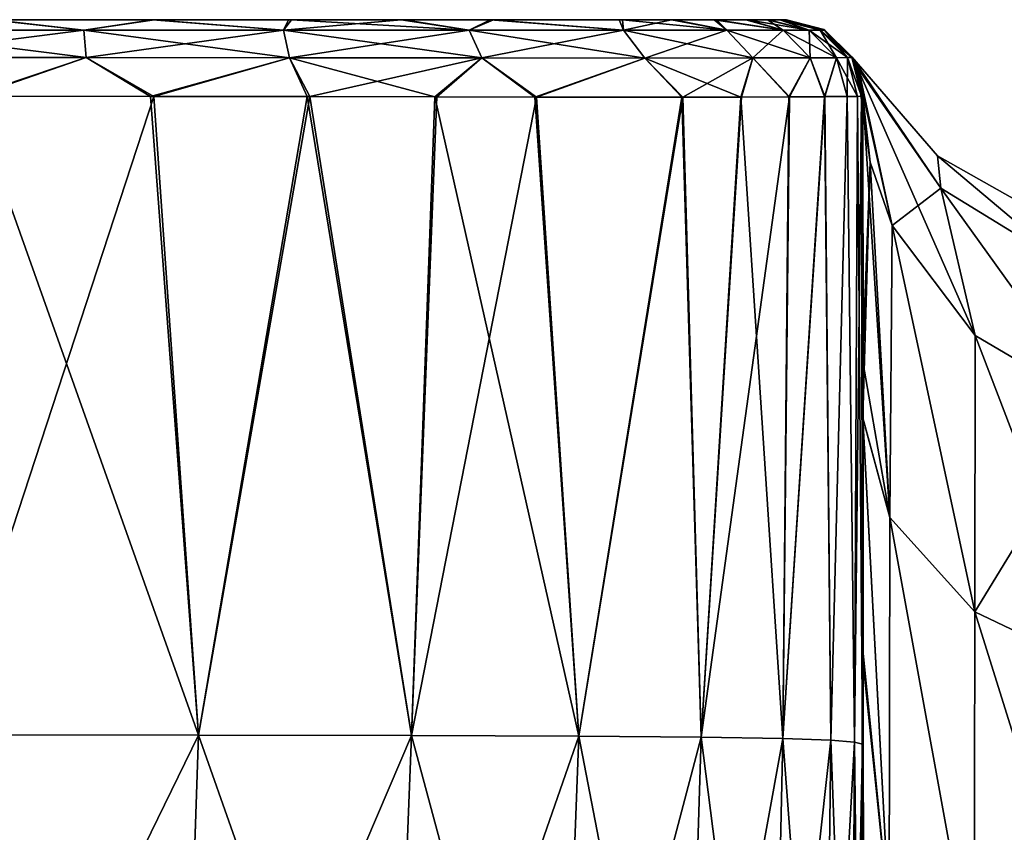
# Model space of a CAD drawing. Header units: millimetres. Extents: x -36 to 82, y -89 to 17.
# Tile 69 of 79: x 5 to 18, y 6 to 17. Entities that reach past the tile are written whole.
import ezdxf

# ---------------------------------------------------------------- set-up
doc = ezdxf.new("R2010")
doc.units = ezdxf.units.MM
doc.header["$LTSCALE"] = 65.185185
for name, color, linetype in [('10', 7, 'CONTINUOUS'), ('11', 7, 'CONTINUOUS'), ('12', 7, 'CONTINUOUS'), ('3', 7, 'CONTINUOUS'), ('34', 7, 'CONTINUOUS'), ('35', 7, 'CONTINUOUS'), ('36', 7, 'CONTINUOUS'), ('37', 7, 'CONTINUOUS'), ('4', 7, 'CONTINUOUS'), ('55', 7, 'CONTINUOUS'), ('56', 7, 'CONTINUOUS'), ('61', 7, 'CONTINUOUS'), ('9', 7, 'CONTINUOUS')]:
    doc.layers.add(name, color=color, linetype=linetype)

msp = doc.modelspace()

# ---------------------------------------------------------------- linework, layer by layer
at = {"layer": '10', "color": 7, "linetype": 'CONTINUOUS', "true_color": 0xe6e6e6}
for points in [[(14.693, 16.908, 0), (15.185, 16.778, 0), (14.694, 16.908, -42.661), (14.693, 16.908, 0)], [(14.694, 16.908, -42.661), (15.185, 16.778, 0), (14.694, 16.908, -85.323), (14.694, 16.908, -42.661)], [(14.694, 16.908, -85.323), (15.185, 16.778, 0), (15.194, 16.774, -85.323), (14.694, 16.908, -85.323)], [(15.185, 16.778, 0), (15.55, 16.423, 0), (15.194, 16.774, -85.323), (15.185, 16.778, 0)], [(15.194, 16.774, -85.323), (15.55, 16.423, 0), (15.557, 16.413, -85.323), (15.194, 16.774, -85.323)], [(15.55, 16.423, 0), (15.601, 16.328, -5.522), (15.557, 16.413, -85.323), (15.55, 16.423, 0)], [(15.657, 16.173, -8.832), (15.693, 15.909, -12.417), (15.557, 16.413, -85.323), (15.657, 16.173, -8.832)], [(15.694, 15.908, -37.498), (15.694, 15.908, -61.657), (15.557, 16.413, -85.323), (15.694, 15.908, -37.498)], [(15.693, 15.909, -12.417), (15.694, 15.908, -37.498), (15.557, 16.413, -85.323), (15.693, 15.909, -12.417)], [(15.614, 16.298, -6.294), (15.657, 16.173, -8.832), (15.557, 16.413, -85.323), (15.614, 16.298, -6.294)], [(15.601, 16.328, -5.522), (15.614, 16.298, -6.294), (15.557, 16.413, -85.323), (15.601, 16.328, -5.522)], [(15.694, 15.909, -85.323), (15.557, 16.413, -85.323), (15.694, 15.908, -61.657), (15.694, 15.909, -85.323)]]:
    msp.add_3dface(points, dxfattribs=at)
at = {"layer": '11', "color": 7, "linetype": 'CONTINUOUS', "true_color": 0xe6e6e6}
for points in [[(15.185, 16.778, 0), (14.693, 16.908, 0), (15.198, 16.771, 85.323), (15.185, 16.778, 0)], [(15.198, 16.771, 85.323), (14.693, 16.908, 0), (14.694, 16.908, 42.661), (15.198, 16.771, 85.323)], [(14.694, 16.908, 85.323), (15.198, 16.771, 85.323), (14.694, 16.908, 42.661), (14.694, 16.908, 85.323)], [(15.55, 16.423, 0), (15.185, 16.778, 0), (15.198, 16.771, 85.323), (15.55, 16.423, 0)], [(15.559, 16.408, 85.323), (15.55, 16.423, 0), (15.198, 16.771, 85.323), (15.559, 16.408, 85.323)], [(15.55, 16.423, 0), (15.559, 16.408, 85.323), (15.601, 16.326, 5.545), (15.55, 16.423, 0)], [(15.559, 16.408, 85.323), (15.694, 15.909, 85.323), (15.601, 16.326, 5.545), (15.559, 16.408, 85.323)], [(15.601, 16.326, 5.545), (15.694, 15.909, 85.323), (15.614, 16.298, 6.296), (15.601, 16.326, 5.545)], [(15.614, 16.298, 6.296), (15.694, 15.909, 85.323), (15.657, 16.172, 8.833), (15.614, 16.298, 6.296)], [(15.693, 15.909, 12.417), (15.657, 16.172, 8.833), (15.694, 15.908, 37.442), (15.693, 15.909, 12.417)], [(15.694, 15.909, 85.323), (15.694, 15.908, 61.662), (15.657, 16.172, 8.833), (15.694, 15.909, 85.323)], [(15.694, 15.908, 37.442), (15.657, 16.172, 8.833), (15.694, 15.908, 61.662), (15.694, 15.908, 37.442)]]:
    msp.add_3dface(points, dxfattribs=at)
at = {"layer": '12', "color": 7, "linetype": 'CONTINUOUS', "true_color": 0xe6e6e6}
for points in [[(16.667, 15.132, 0), (15.55, 16.423, 0), (16.713, 14.709, 5.831), (16.667, 15.132, 0)], [(15.55, 16.423, 0), (15.601, 16.326, 5.545), (16.713, 14.709, 5.831), (15.55, 16.423, 0)], [(15.601, 16.326, 5.545), (15.614, 16.298, 6.296), (16.713, 14.709, 5.831), (15.601, 16.326, 5.545)], [(15.614, 16.298, 6.296), (15.657, 16.172, 8.833), (16.074, 14.219, 11.521), (15.614, 16.298, 6.296)], [(17.158, 12.786, 10.761), (15.614, 16.298, 6.296), (16.074, 14.219, 11.521), (17.158, 12.786, 10.761)], [(15.614, 16.298, 6.296), (17.158, 12.786, 10.761), (16.713, 14.709, 5.831), (15.614, 16.298, 6.296)], [(15.657, 16.172, 8.833), (15.693, 15.909, 12.417), (15.79, 15.047, 11.96), (15.657, 16.172, 8.833)], [(16.074, 14.219, 11.521), (15.657, 16.172, 8.833), (15.79, 15.047, 11.96), (16.074, 14.219, 11.521)], [(18.154, 14.292, 0), (16.667, 15.132, 0), (18.398, 13.672, 5.401), (18.154, 14.292, 0)], [(16.667, 15.132, 0), (16.713, 14.709, 5.831), (18.398, 13.672, 5.401), (16.667, 15.132, 0)], [(17.158, 12.786, 10.761), (18.78, 11.829, 10.254), (16.713, 14.709, 5.831), (17.158, 12.786, 10.761)], [(16.713, 14.709, 5.831), (18.78, 11.829, 10.254), (18.398, 13.672, 5.401), (16.713, 14.709, 5.831)]]:
    msp.add_3dface(points, dxfattribs=at)
at = {"layer": '3', "color": 7, "linetype": 'CONTINUOUS', "true_color": 0xe6e6e6}
for points in [[(16.667, 15.132, 0), (16.713, 14.71, -5.831), (15.55, 16.423, 0), (16.667, 15.132, 0)], [(15.55, 16.423, 0), (16.713, 14.71, -5.831), (15.601, 16.328, -5.522), (15.55, 16.423, 0)], [(16.713, 14.71, -5.831), (15.614, 16.298, -6.294), (15.601, 16.328, -5.522), (16.713, 14.71, -5.831)], [(16.074, 14.219, -11.521), (15.79, 15.047, -11.96), (15.614, 16.298, -6.294), (16.074, 14.219, -11.521)], [(15.614, 16.298, -6.294), (15.79, 15.047, -11.96), (15.657, 16.173, -8.832), (15.614, 16.298, -6.294)], [(16.713, 14.71, -5.831), (16.074, 14.219, -11.521), (15.614, 16.298, -6.294), (16.713, 14.71, -5.831)], [(15.79, 15.047, -11.96), (15.693, 15.909, -12.417), (15.657, 16.173, -8.832), (15.79, 15.047, -11.96)], [(18.398, 13.673, -5.401), (16.713, 14.71, -5.831), (16.667, 15.132, 0), (18.398, 13.673, -5.401)], [(18.154, 14.292, 0), (18.398, 13.673, -5.401), (16.667, 15.132, 0), (18.154, 14.292, 0)], [(17.158, 12.786, -10.761), (16.074, 14.219, -11.521), (16.713, 14.71, -5.831), (17.158, 12.786, -10.761)], [(18.78, 11.829, -10.254), (17.158, 12.786, -10.761), (16.713, 14.71, -5.831), (18.78, 11.829, -10.254)], [(18.398, 13.673, -5.401), (18.78, 11.829, -10.254), (16.713, 14.71, -5.831), (18.398, 13.673, -5.401)]]:
    msp.add_3dface(points, dxfattribs=at)
at = {"layer": '34', "color": 7, "linetype": 'CONTINUOUS', "true_color": 0xe6e6e6}
for points in [[(4.089, 15.908, -104.385), (6.437, 15.907, -104.206), (3.706, 7.568, -104.4), (4.089, 15.908, -104.385)], [(3.706, 7.568, -104.4), (6.437, 15.907, -104.206), (7.021, 7.565, -104.092), (3.706, 7.568, -104.4)], [(6.437, 15.907, -104.206), (8.472, 15.904, -103.85), (7.021, 7.565, -104.092), (6.437, 15.907, -104.206)], [(7.021, 7.565, -104.092), (8.472, 15.904, -103.85), (9.802, 7.56, -103.326), (7.021, 7.565, -104.092)], [(8.472, 15.904, -103.85), (10.131, 15.901, -103.309), (9.802, 7.56, -103.326), (8.472, 15.904, -103.85)], [(10.131, 15.901, -103.309), (11.43, 15.898, -102.617), (9.802, 7.56, -103.326), (10.131, 15.901, -103.309)], [(9.802, 7.56, -103.326), (11.43, 15.898, -102.617), (11.987, 7.55, -101.974), (9.802, 7.56, -103.326)], [(11.43, 15.898, -102.617), (13.343, 15.896, -100.726), (11.987, 7.55, -101.974), (11.43, 15.898, -102.617)], [(11.987, 7.55, -101.974), (13.343, 15.896, -100.726), (13.583, 7.537, -99.988), (11.987, 7.55, -101.974)], [(13.343, 15.896, -100.726), (14.109, 15.897, -99.348), (13.583, 7.537, -99.988), (13.343, 15.896, -100.726)], [(14.109, 15.897, -99.348), (14.736, 15.9, -97.582), (13.583, 7.537, -99.988), (14.109, 15.897, -99.348)], [(13.583, 7.537, -99.988), (14.736, 15.9, -97.582), (14.649, 7.52, -97.408), (13.583, 7.537, -99.988)], [(14.736, 15.9, -97.582), (15.197, 15.903, -95.417), (14.649, 7.52, -97.408), (14.736, 15.9, -97.582)], [(14.649, 7.52, -97.408), (15.197, 15.903, -95.417), (15.277, 7.498, -94.365), (14.649, 7.52, -97.408)], [(15.197, 15.903, -95.417), (15.49, 15.905, -92.902), (15.277, 7.498, -94.365), (15.197, 15.903, -95.417)], [(15.277, 7.498, -94.365), (15.49, 15.905, -92.902), (15.583, 7.474, -91.092), (15.277, 7.498, -94.365)], [(15.49, 15.905, -92.902), (15.623, 15.907, -90.602), (15.583, 7.474, -91.092), (15.49, 15.905, -92.902)], [(15.623, 15.907, -90.602), (15.676, 15.908, -88.589), (15.583, 7.474, -91.092), (15.623, 15.907, -90.602)], [(15.583, 7.474, -91.092), (15.676, 15.908, -88.589), (15.687, 7.448, -87.928), (15.583, 7.474, -91.092)], [(15.676, 15.908, -88.589), (15.692, 15.908, -86.835), (15.687, 7.448, -87.928), (15.676, 15.908, -88.589)], [(15.694, 15.909, -85.323), (15.696, 12.325, -85.323), (15.687, 7.448, -87.928), (15.694, 15.909, -85.323)], [(15.692, 15.908, -86.835), (15.694, 15.909, -85.323), (15.687, 7.448, -87.928), (15.692, 15.908, -86.835)], [(15.696, 12.325, -85.323), (15.699, 9.022, -85.323), (15.687, 7.448, -87.928), (15.696, 12.325, -85.323)], [(15.699, 9.022, -85.323), (15.699, 7.428, -85.323), (15.687, 7.448, -87.928), (15.699, 9.022, -85.323)], [(3.706, 7.568, -104.4), (7.021, 7.565, -104.092), (3.564, 0.493, -104.379), (3.706, 7.568, -104.4)], [(3.564, 0.493, -104.379), (7.021, 7.565, -104.092), (6.781, 0.484, -104.052), (3.564, 0.493, -104.379)], [(7.021, 7.565, -104.092), (9.802, 7.56, -103.326), (6.781, 0.484, -104.052), (7.021, 7.565, -104.092)], [(6.781, 0.484, -104.052), (9.802, 7.56, -103.326), (9.52, 0.47, -103.248), (6.781, 0.484, -104.052)], [(9.802, 7.56, -103.326), (11.987, 7.55, -101.974), (9.52, 0.47, -103.248), (9.802, 7.56, -103.326)], [(9.52, 0.47, -103.248), (11.987, 7.55, -101.974), (11.716, 0.449, -101.851), (9.52, 0.47, -103.248)], [(11.987, 7.55, -101.974), (13.583, 7.537, -99.988), (11.716, 0.449, -101.851), (11.987, 7.55, -101.974)], [(11.716, 0.449, -101.851), (13.583, 7.537, -99.988), (13.361, 0.422, -99.829), (11.716, 0.449, -101.851)], [(13.583, 7.537, -99.988), (14.649, 7.52, -97.408), (13.361, 0.422, -99.829), (13.583, 7.537, -99.988)], [(13.361, 0.422, -99.829), (14.649, 7.52, -97.408), (14.493, 0.391, -97.234), (13.361, 0.422, -99.829)], [(14.649, 7.52, -97.408), (15.277, 7.498, -94.365), (14.493, 0.391, -97.234), (14.649, 7.52, -97.408)], [(14.493, 0.391, -97.234), (15.277, 7.498, -94.365), (15.187, 0.357, -94.209), (14.493, 0.391, -97.234)], [(15.277, 7.498, -94.365), (15.583, 7.474, -91.092), (15.187, 0.357, -94.209), (15.277, 7.498, -94.365)], [(15.187, 0.357, -94.209), (15.583, 7.474, -91.092), (15.541, 0.324, -90.985), (15.187, 0.357, -94.209)], [(15.583, 7.474, -91.092), (15.687, 7.448, -87.928), (15.541, 0.324, -90.985), (15.583, 7.474, -91.092)], [(15.541, 0.324, -90.985), (15.687, 7.448, -87.928), (15.668, 0.294, -87.884), (15.541, 0.324, -90.985)], [(15.687, 7.448, -87.928), (15.699, 7.428, -85.323), (15.668, 0.294, -87.884), (15.687, 7.448, -87.928)], [(15.699, 7.428, -85.323), (15.7, 5.947, -85.323), (15.668, 0.294, -87.884), (15.699, 7.428, -85.323)]]:
    msp.add_3dface(points, dxfattribs=at)
at = {"layer": '35', "color": 7, "linetype": 'CONTINUOUS', "true_color": 0xe6e6e6}
for points in [[(5.523, 16.772, -103.801), (2.713, 16.772, -103.929), (4.311, 16.908, -103.373), (5.523, 16.772, -103.801)], [(6.417, 16.908, -103.202), (5.523, 16.772, -103.801), (4.311, 16.908, -103.373), (6.417, 16.908, -103.202)], [(8.13, 16.772, -103.423), (5.523, 16.772, -103.801), (6.417, 16.908, -103.202), (8.13, 16.772, -103.423)], [(8.193, 16.908, -102.889), (8.13, 16.772, -103.423), (6.417, 16.908, -103.202), (8.193, 16.908, -102.889)], [(10.552, 16.771, -102.566), (8.13, 16.772, -103.423), (9.664, 16.908, -102.421), (10.552, 16.771, -102.566)], [(9.664, 16.908, -102.421), (8.13, 16.772, -103.423), (8.193, 16.908, -102.889), (9.664, 16.908, -102.421)], [(10.827, 16.908, -101.817), (10.552, 16.771, -102.566), (9.664, 16.908, -102.421), (10.827, 16.908, -101.817)], [(12.568, 16.77, -100.939), (10.552, 16.771, -102.566), (10.827, 16.908, -101.817), (12.568, 16.77, -100.939)], [(12.513, 16.908, -100.168), (12.568, 16.77, -100.939), (10.827, 16.908, -101.817), (12.513, 16.908, -100.168)], [(13.194, 16.908, -98.945), (12.568, 16.77, -100.939), (12.513, 16.908, -100.168), (13.194, 16.908, -98.945)], [(13.918, 16.771, -98.518), (12.568, 16.77, -100.939), (13.194, 16.908, -98.945), (13.918, 16.771, -98.518)], [(13.751, 16.908, -97.393), (13.918, 16.771, -98.518), (13.194, 16.908, -98.945), (13.751, 16.908, -97.393)], [(14.653, 16.771, -95.685), (13.918, 16.771, -98.518), (13.751, 16.908, -97.393), (14.653, 16.771, -95.685)], [(14.167, 16.908, -95.517), (14.653, 16.771, -95.685), (13.751, 16.908, -97.393), (14.167, 16.908, -95.517)], [(14.45, 16.908, -93.314), (14.653, 16.771, -95.685), (14.167, 16.908, -95.517), (14.45, 16.908, -93.314)], [(14.992, 16.772, -92.924), (14.653, 16.771, -95.685), (14.45, 16.908, -93.314), (14.992, 16.772, -92.924)], [(14.611, 16.908, -90.896), (14.992, 16.772, -92.924), (14.45, 16.908, -93.314), (14.611, 16.908, -90.896)], [(15.134, 16.772, -90.425), (14.992, 16.772, -92.924), (14.611, 16.908, -90.896), (15.134, 16.772, -90.425)], [(14.673, 16.908, -88.761), (15.134, 16.772, -90.425), (14.611, 16.908, -90.896), (14.673, 16.908, -88.761)], [(15.19, 16.772, -87.867), (15.134, 16.772, -90.425), (14.673, 16.908, -88.761), (15.19, 16.772, -87.867)], [(14.691, 16.908, -86.923), (15.19, 16.772, -87.867), (14.673, 16.908, -88.761), (14.691, 16.908, -86.923)], [(14.694, 16.908, -85.323), (15.19, 16.772, -87.867), (14.691, 16.908, -86.923), (14.694, 16.908, -85.323)], [(14.694, 16.908, -85.323), (15.194, 16.774, -85.323), (15.19, 16.772, -87.867), (14.694, 16.908, -85.323)], [(2.713, 16.772, -103.929), (5.523, 16.772, -103.801), (2.719, 16.414, -104.288), (2.713, 16.772, -103.929)], [(2.719, 16.414, -104.288), (5.523, 16.772, -103.801), (5.553, 16.413, -104.159), (2.719, 16.414, -104.288)], [(5.523, 16.772, -103.801), (8.13, 16.772, -103.423), (5.553, 16.413, -104.159), (5.523, 16.772, -103.801)], [(5.553, 16.413, -104.159), (8.13, 16.772, -103.423), (8.209, 16.412, -103.773), (5.553, 16.413, -104.159)], [(8.13, 16.772, -103.423), (10.552, 16.771, -102.566), (8.209, 16.412, -103.773), (8.13, 16.772, -103.423)], [(8.209, 16.412, -103.773), (10.552, 16.771, -102.566), (10.72, 16.409, -102.884), (8.209, 16.412, -103.773)], [(10.552, 16.771, -102.566), (12.568, 16.77, -100.939), (10.72, 16.409, -102.884), (10.552, 16.771, -102.566)], [(10.72, 16.409, -102.884), (12.568, 16.77, -100.939), (12.845, 16.407, -101.168), (10.72, 16.409, -102.884)], [(12.568, 16.77, -100.939), (13.918, 16.771, -98.518), (12.845, 16.407, -101.168), (12.568, 16.77, -100.939)], [(12.845, 16.407, -101.168), (13.918, 16.771, -98.518), (14.255, 16.408, -98.644), (12.845, 16.407, -101.168)], [(13.918, 16.771, -98.518), (14.653, 16.771, -95.685), (14.255, 16.408, -98.644), (13.918, 16.771, -98.518)], [(14.255, 16.408, -98.644), (14.653, 16.771, -95.685), (15.007, 16.41, -95.747), (14.255, 16.408, -98.644)], [(14.653, 16.771, -95.685), (14.992, 16.772, -92.924), (15.007, 16.41, -95.747), (14.653, 16.771, -95.685)], [(14.992, 16.772, -92.924), (15.134, 16.772, -90.425), (15.35, 16.412, -92.953), (14.992, 16.772, -92.924)], [(15.007, 16.41, -95.747), (14.992, 16.772, -92.924), (15.35, 16.412, -92.953), (15.007, 16.41, -95.747)], [(15.134, 16.772, -90.425), (15.19, 16.772, -87.867), (15.493, 16.413, -90.438), (15.134, 16.772, -90.425)], [(15.35, 16.412, -92.953), (15.134, 16.772, -90.425), (15.493, 16.413, -90.438), (15.35, 16.412, -92.953)], [(15.19, 16.772, -87.867), (15.194, 16.774, -85.323), (15.549, 16.414, -87.87), (15.19, 16.772, -87.867)], [(15.493, 16.413, -90.438), (15.19, 16.772, -87.867), (15.549, 16.414, -87.87), (15.493, 16.413, -90.438)], [(15.194, 16.774, -85.323), (15.557, 16.413, -85.323), (15.549, 16.414, -87.87), (15.194, 16.774, -85.323)], [(4.089, 15.908, -104.385), (2.719, 16.414, -104.288), (5.553, 16.413, -104.159), (4.089, 15.908, -104.385)], [(6.437, 15.907, -104.206), (4.089, 15.908, -104.385), (5.553, 16.413, -104.159), (6.437, 15.907, -104.206)], [(6.437, 15.907, -104.206), (5.553, 16.413, -104.159), (8.209, 16.412, -103.773), (6.437, 15.907, -104.206)], [(8.472, 15.904, -103.85), (6.437, 15.907, -104.206), (8.209, 16.412, -103.773), (8.472, 15.904, -103.85)], [(8.472, 15.904, -103.85), (8.209, 16.412, -103.773), (10.72, 16.409, -102.884), (8.472, 15.904, -103.85)], [(10.131, 15.901, -103.309), (8.472, 15.904, -103.85), (10.72, 16.409, -102.884), (10.131, 15.901, -103.309)], [(11.43, 15.898, -102.617), (10.131, 15.901, -103.309), (10.72, 16.409, -102.884), (11.43, 15.898, -102.617)], [(11.43, 15.898, -102.617), (10.72, 16.409, -102.884), (12.845, 16.407, -101.168), (11.43, 15.898, -102.617)], [(13.343, 15.896, -100.726), (11.43, 15.898, -102.617), (12.845, 16.407, -101.168), (13.343, 15.896, -100.726)], [(13.343, 15.896, -100.726), (12.845, 16.407, -101.168), (14.255, 16.408, -98.644), (13.343, 15.896, -100.726)], [(14.109, 15.897, -99.348), (13.343, 15.896, -100.726), (14.255, 16.408, -98.644), (14.109, 15.897, -99.348)], [(14.736, 15.9, -97.582), (14.109, 15.897, -99.348), (14.255, 16.408, -98.644), (14.736, 15.9, -97.582)], [(14.736, 15.9, -97.582), (14.255, 16.408, -98.644), (15.007, 16.41, -95.747), (14.736, 15.9, -97.582)], [(15.197, 15.903, -95.417), (14.736, 15.9, -97.582), (15.007, 16.41, -95.747), (15.197, 15.903, -95.417)], [(15.197, 15.903, -95.417), (15.007, 16.41, -95.747), (15.35, 16.412, -92.953), (15.197, 15.903, -95.417)], [(15.49, 15.905, -92.902), (15.197, 15.903, -95.417), (15.35, 16.412, -92.953), (15.49, 15.905, -92.902)], [(15.49, 15.905, -92.902), (15.35, 16.412, -92.953), (15.493, 16.413, -90.438), (15.49, 15.905, -92.902)], [(15.623, 15.907, -90.602), (15.49, 15.905, -92.902), (15.493, 16.413, -90.438), (15.623, 15.907, -90.602)], [(15.676, 15.908, -88.589), (15.493, 16.413, -90.438), (15.549, 16.414, -87.87), (15.676, 15.908, -88.589)], [(15.676, 15.908, -88.589), (15.623, 15.907, -90.602), (15.493, 16.413, -90.438), (15.676, 15.908, -88.589)], [(15.557, 16.413, -85.323), (15.692, 15.908, -86.835), (15.549, 16.414, -87.87), (15.557, 16.413, -85.323)], [(15.692, 15.908, -86.835), (15.676, 15.908, -88.589), (15.549, 16.414, -87.87), (15.692, 15.908, -86.835)], [(15.557, 16.413, -85.323), (15.694, 15.909, -85.323), (15.692, 15.908, -86.835), (15.557, 16.413, -85.323)]]:
    msp.add_3dface(points, dxfattribs=at)
at = {"layer": '36', "color": 7, "linetype": 'CONTINUOUS', "true_color": 0xe6e6e6}
for points in [[(14.694, 16.908, 42.661), (14.693, 16.908, 0), (-14.694, 16.908, 42.661), (14.694, 16.908, 42.661)], [(-14.694, 16.908, 42.661), (14.693, 16.908, 0), (-14.693, 16.908, 0), (-14.694, 16.908, 42.661)], [(14.694, 16.908, -42.661), (14.694, 16.908, -85.323), (-14.694, 16.908, -42.661), (14.694, 16.908, -42.661)], [(-14.693, 16.908, 0), (14.694, 16.908, -42.661), (-14.694, 16.908, -42.661), (-14.693, 16.908, 0)], [(14.694, 16.908, -85.323), (14.691, 16.908, -86.923), (-14.694, 16.908, -85.323), (14.694, 16.908, -85.323)], [(-14.694, 16.908, -42.661), (14.694, 16.908, -85.323), (-14.694, 16.908, -85.323), (-14.694, 16.908, -42.661)], [(14.694, 16.908, 85.323), (14.694, 16.908, 42.661), (-14.694, 16.908, 85.323), (14.694, 16.908, 85.323)], [(-14.691, 16.908, 86.923), (14.694, 16.908, 85.323), (-14.694, 16.908, 85.323), (-14.691, 16.908, 86.923)], [(-14.694, 16.908, 85.323), (14.694, 16.908, 42.661), (-14.694, 16.908, 42.661), (-14.694, 16.908, 85.323)], [(-14.694, 16.908, -85.323), (14.691, 16.908, -86.923), (-14.691, 16.908, -86.917), (-14.694, 16.908, -85.323)], [(14.693, 16.908, 0), (14.694, 16.908, -42.661), (-14.693, 16.908, 0), (14.693, 16.908, 0)], [(14.691, 16.908, 86.917), (14.694, 16.908, 85.323), (-14.691, 16.908, 86.923), (14.691, 16.908, 86.917)], [(-14.691, 16.908, -86.917), (14.691, 16.908, -86.923), (-14.673, 16.908, -88.728), (-14.691, 16.908, -86.917)], [(14.673, 16.908, 88.727), (14.691, 16.908, 86.917), (-14.691, 16.908, 86.923), (14.673, 16.908, 88.727)], [(-14.673, 16.908, 88.761), (14.673, 16.908, 88.727), (-14.691, 16.908, 86.923), (-14.673, 16.908, 88.761)], [(14.691, 16.908, -86.923), (14.673, 16.908, -88.761), (-14.673, 16.908, -88.728), (14.691, 16.908, -86.923)], [(-14.673, 16.908, -88.728), (14.673, 16.908, -88.761), (-14.615, 16.908, -90.791), (-14.673, 16.908, -88.728)], [(14.615, 16.908, 90.791), (14.673, 16.908, 88.727), (-14.673, 16.908, 88.761), (14.615, 16.908, 90.791)], [(-14.611, 16.908, 90.896), (14.615, 16.908, 90.791), (-14.673, 16.908, 88.761), (-14.611, 16.908, 90.896)], [(14.673, 16.908, -88.761), (14.611, 16.908, -90.896), (-14.615, 16.908, -90.791), (14.673, 16.908, -88.761)], [(-14.615, 16.908, -90.791), (14.611, 16.908, -90.896), (-14.467, 16.908, -93.136), (-14.615, 16.908, -90.791)], [(14.467, 16.908, 93.135), (14.615, 16.908, 90.791), (-14.611, 16.908, 90.896), (14.467, 16.908, 93.135)], [(-14.45, 16.908, 93.315), (14.467, 16.908, 93.135), (-14.611, 16.908, 90.896), (-14.45, 16.908, 93.315)], [(14.611, 16.908, -90.896), (14.45, 16.908, -93.314), (-14.467, 16.908, -93.136), (14.611, 16.908, -90.896)], [(-14.467, 16.908, -93.136), (14.45, 16.908, -93.314), (-14.189, 16.908, -95.389), (-14.467, 16.908, -93.136)], [(14.189, 16.908, 95.389), (14.467, 16.908, 93.135), (-14.45, 16.908, 93.315), (14.189, 16.908, 95.389)], [(-14.167, 16.908, 95.517), (14.189, 16.908, 95.389), (-14.45, 16.908, 93.315), (-14.167, 16.908, 95.517)], [(14.45, 16.908, -93.314), (14.167, 16.908, -95.517), (-14.189, 16.908, -95.389), (14.45, 16.908, -93.314)], [(-14.189, 16.908, -95.389), (14.167, 16.908, -95.517), (-13.78, 16.908, -97.289), (-14.189, 16.908, -95.389)], [(13.78, 16.908, 97.288), (14.189, 16.908, 95.389), (-14.167, 16.908, 95.517), (13.78, 16.908, 97.288)], [(-13.751, 16.908, 97.393), (13.78, 16.908, 97.288), (-14.167, 16.908, 95.517), (-13.751, 16.908, 97.393)], [(14.167, 16.908, -95.517), (13.751, 16.908, -97.393), (-13.78, 16.908, -97.289), (14.167, 16.908, -95.517)], [(-13.78, 16.908, -97.289), (13.751, 16.908, -97.393), (-13.231, 16.908, -98.862), (-13.78, 16.908, -97.289)], [(13.231, 16.908, 98.862), (13.78, 16.908, 97.288), (-13.751, 16.908, 97.393), (13.231, 16.908, 98.862)], [(-13.194, 16.908, 98.945), (13.231, 16.908, 98.862), (-13.751, 16.908, 97.393), (-13.194, 16.908, 98.945)], [(13.751, 16.908, -97.393), (13.194, 16.908, -98.945), (-13.231, 16.908, -98.862), (13.751, 16.908, -97.393)], [(-13.231, 16.908, -98.862), (13.194, 16.908, -98.945), (-12.556, 16.908, -100.105), (-13.231, 16.908, -98.862)], [(12.556, 16.908, 100.105), (13.231, 16.908, 98.862), (-13.194, 16.908, 98.945), (12.556, 16.908, 100.105)], [(-12.513, 16.908, 100.168), (12.556, 16.908, 100.105), (-13.194, 16.908, 98.945), (-12.513, 16.908, 100.168)], [(13.194, 16.908, -98.945), (12.513, 16.908, -100.168), (-12.556, 16.908, -100.105), (13.194, 16.908, -98.945)], [(-12.556, 16.908, -100.105), (12.513, 16.908, -100.168), (-10.872, 16.908, -101.788), (-12.556, 16.908, -100.105)], [(10.872, 16.908, 101.788), (12.556, 16.908, 100.105), (-12.513, 16.908, 100.168), (10.872, 16.908, 101.788)], [(-10.827, 16.908, 101.818), (10.872, 16.908, 101.788), (-12.513, 16.908, 100.168), (-10.827, 16.908, 101.818)], [(12.513, 16.908, -100.168), (10.827, 16.908, -101.817), (-10.872, 16.908, -101.788), (12.513, 16.908, -100.168)], [(-10.872, 16.908, -101.788), (10.827, 16.908, -101.817), (-9.711, 16.908, -102.402), (-10.872, 16.908, -101.788)], [(9.711, 16.908, 102.402), (10.872, 16.908, 101.788), (-10.827, 16.908, 101.818), (9.711, 16.908, 102.402)], [(-9.664, 16.908, 102.421), (9.711, 16.908, 102.402), (-10.827, 16.908, 101.818), (-9.664, 16.908, 102.421)], [(10.827, 16.908, -101.817), (9.664, 16.908, -102.421), (-9.711, 16.908, -102.402), (10.827, 16.908, -101.817)], [(-9.711, 16.908, -102.402), (9.664, 16.908, -102.421), (-8.235, 16.908, -102.879), (-9.711, 16.908, -102.402)], [(8.235, 16.908, 102.879), (9.711, 16.908, 102.402), (-9.664, 16.908, 102.421), (8.235, 16.908, 102.879)], [(-8.193, 16.908, 102.889), (8.235, 16.908, 102.879), (-9.664, 16.908, 102.421), (-8.193, 16.908, 102.889)], [(9.664, 16.908, -102.421), (8.193, 16.908, -102.889), (-8.235, 16.908, -102.879), (9.664, 16.908, -102.421)], [(-8.235, 16.908, -102.879), (8.193, 16.908, -102.889), (-6.447, 16.908, -103.198), (-8.235, 16.908, -102.879)], [(6.447, 16.908, 103.198), (8.235, 16.908, 102.879), (-8.193, 16.908, 102.889), (6.447, 16.908, 103.198)], [(-6.417, 16.908, 103.202), (6.447, 16.908, 103.198), (-8.193, 16.908, 102.889), (-6.417, 16.908, 103.202)], [(8.193, 16.908, -102.889), (6.417, 16.908, -103.202), (-6.447, 16.908, -103.198), (8.193, 16.908, -102.889)], [(-6.447, 16.908, -103.198), (6.417, 16.908, -103.202), (-4.347, 16.908, -103.371), (-6.447, 16.908, -103.198)], [(4.347, 16.908, 103.371), (6.447, 16.908, 103.198), (-6.417, 16.908, 103.202), (4.347, 16.908, 103.371)], [(6.417, 16.908, -103.202), (4.311, 16.908, -103.373), (-4.347, 16.908, -103.371), (6.417, 16.908, -103.202)]]:
    msp.add_3dface(points, dxfattribs=at)
at = {"layer": '37', "color": 7, "linetype": 'CONTINUOUS', "true_color": 0xe6e6e6}
for points in [[(5.523, 16.772, 103.801), (4.347, 16.908, 103.371), (2.713, 16.772, 103.929), (5.523, 16.772, 103.801)], [(6.447, 16.908, 103.198), (4.347, 16.908, 103.371), (5.523, 16.772, 103.801), (6.447, 16.908, 103.198)], [(8.13, 16.772, 103.423), (6.447, 16.908, 103.198), (5.523, 16.772, 103.801), (8.13, 16.772, 103.423)], [(8.235, 16.908, 102.879), (6.447, 16.908, 103.198), (8.13, 16.772, 103.423), (8.235, 16.908, 102.879)], [(10.552, 16.771, 102.567), (8.235, 16.908, 102.879), (8.13, 16.772, 103.423), (10.552, 16.771, 102.567)], [(9.711, 16.908, 102.402), (8.235, 16.908, 102.879), (10.552, 16.771, 102.567), (9.711, 16.908, 102.402)], [(10.872, 16.908, 101.788), (9.711, 16.908, 102.402), (10.552, 16.771, 102.567), (10.872, 16.908, 101.788)], [(12.568, 16.77, 100.939), (10.872, 16.908, 101.788), (10.552, 16.771, 102.567), (12.568, 16.77, 100.939)], [(12.556, 16.908, 100.105), (10.872, 16.908, 101.788), (12.568, 16.77, 100.939), (12.556, 16.908, 100.105)], [(13.231, 16.908, 98.862), (12.556, 16.908, 100.105), (13.918, 16.771, 98.518), (13.231, 16.908, 98.862)], [(13.918, 16.771, 98.518), (12.556, 16.908, 100.105), (12.568, 16.77, 100.939), (13.918, 16.771, 98.518)], [(13.78, 16.908, 97.288), (13.231, 16.908, 98.862), (13.918, 16.771, 98.518), (13.78, 16.908, 97.288)], [(14.189, 16.908, 95.389), (13.78, 16.908, 97.288), (14.653, 16.771, 95.685), (14.189, 16.908, 95.389)], [(14.653, 16.771, 95.685), (13.78, 16.908, 97.288), (13.918, 16.771, 98.518), (14.653, 16.771, 95.685)], [(14.467, 16.908, 93.135), (14.189, 16.908, 95.389), (14.992, 16.772, 92.924), (14.467, 16.908, 93.135)], [(14.992, 16.772, 92.924), (14.189, 16.908, 95.389), (14.653, 16.771, 95.685), (14.992, 16.772, 92.924)], [(14.615, 16.908, 90.791), (14.467, 16.908, 93.135), (14.992, 16.772, 92.924), (14.615, 16.908, 90.791)], [(14.673, 16.908, 88.727), (14.615, 16.908, 90.791), (15.134, 16.772, 90.425), (14.673, 16.908, 88.727)], [(15.134, 16.772, 90.425), (14.615, 16.908, 90.791), (14.992, 16.772, 92.924), (15.134, 16.772, 90.425)], [(14.691, 16.908, 86.917), (14.673, 16.908, 88.727), (15.19, 16.772, 87.867), (14.691, 16.908, 86.917)], [(15.19, 16.772, 87.867), (14.673, 16.908, 88.727), (15.134, 16.772, 90.425), (15.19, 16.772, 87.867)], [(15.198, 16.771, 85.323), (14.694, 16.908, 85.323), (14.691, 16.908, 86.917), (15.198, 16.771, 85.323)], [(15.198, 16.771, 85.323), (14.691, 16.908, 86.917), (15.19, 16.772, 87.867), (15.198, 16.771, 85.323)], [(5.523, 16.772, 103.801), (2.713, 16.772, 103.929), (5.553, 16.413, 104.159), (5.523, 16.772, 103.801)], [(5.553, 16.413, 104.159), (2.713, 16.772, 103.929), (2.719, 16.414, 104.288), (5.553, 16.413, 104.159)], [(8.13, 16.772, 103.423), (5.523, 16.772, 103.801), (8.209, 16.412, 103.773), (8.13, 16.772, 103.423)], [(8.209, 16.412, 103.773), (5.523, 16.772, 103.801), (5.553, 16.413, 104.159), (8.209, 16.412, 103.773)], [(10.552, 16.771, 102.567), (8.13, 16.772, 103.423), (10.72, 16.409, 102.884), (10.552, 16.771, 102.567)], [(10.72, 16.409, 102.884), (8.13, 16.772, 103.423), (8.209, 16.412, 103.773), (10.72, 16.409, 102.884)], [(12.568, 16.77, 100.939), (10.552, 16.771, 102.567), (12.845, 16.407, 101.168), (12.568, 16.77, 100.939)], [(12.845, 16.407, 101.168), (10.552, 16.771, 102.567), (10.72, 16.409, 102.884), (12.845, 16.407, 101.168)], [(13.918, 16.771, 98.518), (12.568, 16.77, 100.939), (14.255, 16.408, 98.644), (13.918, 16.771, 98.518)], [(14.255, 16.408, 98.644), (12.568, 16.77, 100.939), (12.845, 16.407, 101.168), (14.255, 16.408, 98.644)], [(14.653, 16.771, 95.685), (13.918, 16.771, 98.518), (15.007, 16.41, 95.747), (14.653, 16.771, 95.685)], [(15.007, 16.41, 95.747), (13.918, 16.771, 98.518), (14.255, 16.408, 98.644), (15.007, 16.41, 95.747)], [(14.992, 16.772, 92.924), (14.653, 16.771, 95.685), (15.35, 16.412, 92.953), (14.992, 16.772, 92.924)], [(15.35, 16.412, 92.953), (14.653, 16.771, 95.685), (15.007, 16.41, 95.747), (15.35, 16.412, 92.953)], [(15.134, 16.772, 90.425), (14.992, 16.772, 92.924), (15.493, 16.413, 90.438), (15.134, 16.772, 90.425)], [(15.493, 16.413, 90.438), (14.992, 16.772, 92.924), (15.35, 16.412, 92.953), (15.493, 16.413, 90.438)], [(15.19, 16.772, 87.867), (15.134, 16.772, 90.425), (15.549, 16.414, 87.87), (15.19, 16.772, 87.867)], [(15.549, 16.414, 87.87), (15.134, 16.772, 90.425), (15.493, 16.413, 90.438), (15.549, 16.414, 87.87)], [(15.559, 16.408, 85.323), (15.198, 16.771, 85.323), (15.19, 16.772, 87.867), (15.559, 16.408, 85.323)], [(15.559, 16.408, 85.323), (15.19, 16.772, 87.867), (15.549, 16.414, 87.87), (15.559, 16.408, 85.323)], [(5.553, 16.413, 104.159), (2.719, 16.414, 104.288), (4.052, 15.908, 104.386), (5.553, 16.413, 104.159)], [(6.394, 15.907, 104.211), (5.553, 16.413, 104.159), (4.052, 15.908, 104.386), (6.394, 15.907, 104.211)], [(8.209, 16.412, 103.773), (5.553, 16.413, 104.159), (6.394, 15.907, 104.211), (8.209, 16.412, 103.773)], [(8.439, 15.904, 103.858), (8.209, 16.412, 103.773), (6.394, 15.907, 104.211), (8.439, 15.904, 103.858)], [(10.72, 16.409, 102.884), (8.209, 16.412, 103.773), (10.105, 15.901, 103.32), (10.72, 16.409, 102.884)], [(10.105, 15.901, 103.32), (8.209, 16.412, 103.773), (8.439, 15.904, 103.858), (10.105, 15.901, 103.32)], [(11.411, 15.898, 102.63), (10.72, 16.409, 102.884), (10.105, 15.901, 103.32), (11.411, 15.898, 102.63)], [(12.845, 16.407, 101.168), (10.72, 16.409, 102.884), (11.411, 15.898, 102.63), (12.845, 16.407, 101.168)], [(13.33, 15.896, 100.745), (12.845, 16.407, 101.168), (11.411, 15.898, 102.63), (13.33, 15.896, 100.745)], [(14.255, 16.408, 98.644), (12.845, 16.407, 101.168), (14.098, 15.897, 99.375), (14.255, 16.408, 98.644)], [(14.098, 15.897, 99.375), (12.845, 16.407, 101.168), (13.33, 15.896, 100.745), (14.098, 15.897, 99.375)], [(14.727, 15.899, 97.617), (14.255, 16.408, 98.644), (14.098, 15.897, 99.375), (14.727, 15.899, 97.617)], [(15.007, 16.41, 95.747), (14.255, 16.408, 98.644), (14.727, 15.899, 97.617), (15.007, 16.41, 95.747)], [(15.19, 15.902, 95.466), (15.007, 16.41, 95.747), (14.727, 15.899, 97.617), (15.19, 15.902, 95.466)], [(15.35, 16.412, 92.953), (15.007, 16.41, 95.747), (15.19, 15.902, 95.466), (15.35, 16.412, 92.953)], [(15.486, 15.905, 92.947), (15.35, 16.412, 92.953), (15.19, 15.902, 95.466), (15.486, 15.905, 92.947)], [(15.493, 16.413, 90.438), (15.35, 16.412, 92.953), (15.623, 15.907, 90.592), (15.493, 16.413, 90.438)], [(15.623, 15.907, 90.592), (15.35, 16.412, 92.953), (15.486, 15.905, 92.947), (15.623, 15.907, 90.592)], [(15.549, 16.414, 87.87), (15.493, 16.413, 90.438), (15.676, 15.908, 88.576), (15.549, 16.414, 87.87)], [(15.676, 15.908, 88.576), (15.493, 16.413, 90.438), (15.623, 15.907, 90.592), (15.676, 15.908, 88.576)], [(15.694, 15.909, 85.323), (15.559, 16.408, 85.323), (15.549, 16.414, 87.87), (15.694, 15.909, 85.323)], [(15.694, 15.909, 85.323), (15.549, 16.414, 87.87), (15.692, 15.908, 86.829), (15.694, 15.909, 85.323)], [(15.692, 15.908, 86.829), (15.549, 16.414, 87.87), (15.676, 15.908, 88.576), (15.692, 15.908, 86.829)]]:
    msp.add_3dface(points, dxfattribs=at)
at = {"layer": '4', "color": 7, "linetype": 'CONTINUOUS', "true_color": 0xe6e6e6}
for points in [[(15.693, 15.909, -12.417), (15.79, 15.047, -11.96), (15.692, 12.54, -17.34), (15.693, 15.909, -12.417)], [(15.692, 12.54, -17.34), (15.79, 15.047, -11.96), (15.692, 11.71, -18.256), (15.692, 12.54, -17.34)], [(15.692, 11.71, -18.256), (15.79, 15.047, -11.96), (16.043, 10.408, -16.954), (15.692, 11.71, -18.256)], [(15.79, 15.047, -11.96), (16.074, 14.219, -11.521), (16.043, 10.408, -16.954), (15.79, 15.047, -11.96)], [(16.043, 10.408, -16.954), (16.074, 14.219, -11.521), (17.157, 9.176, -15.788), (16.043, 10.408, -16.954)], [(16.074, 14.219, -11.521), (17.158, 12.786, -10.761), (17.157, 9.176, -15.788), (16.074, 14.219, -11.521)], [(17.158, 12.786, -10.761), (18.78, 11.829, -10.254), (17.157, 9.176, -15.788), (17.158, 12.786, -10.761)], [(17.157, 9.176, -15.788), (18.78, 11.829, -10.254), (18.852, 8.367, -15.023), (17.157, 9.176, -15.788)], [(15.689, 8.724, -20.958), (15.692, 11.71, -18.256), (16.035, 5.229, -21.126), (15.689, 8.724, -20.958)], [(15.692, 11.71, -18.256), (16.043, 10.408, -16.954), (16.035, 5.229, -21.126), (15.692, 11.71, -18.256)], [(16.035, 5.229, -21.126), (16.043, 10.408, -16.954), (17.148, 4.352, -19.672), (16.035, 5.229, -21.126)], [(16.043, 10.408, -16.954), (17.157, 9.176, -15.788), (17.148, 4.352, -19.672), (16.043, 10.408, -16.954)], [(17.148, 4.352, -19.672), (17.157, 9.176, -15.788), (18.844, 3.774, -18.719), (17.148, 4.352, -19.672)], [(17.157, 9.176, -15.788), (18.852, 8.367, -15.023), (18.844, 3.774, -18.719), (17.157, 9.176, -15.788)], [(15.685, 6.191, -22.696), (15.689, 8.724, -20.958), (16.035, 5.229, -21.126), (15.685, 6.191, -22.696)]]:
    msp.add_3dface(points, dxfattribs=at)
at = {"layer": '55', "color": 7, "linetype": 'CONTINUOUS', "true_color": 0xe6e6e6}
for points in [[(7.021, 7.565, 104.092), (4.052, 15.908, 104.386), (3.706, 7.569, 104.4), (7.021, 7.565, 104.092)], [(6.394, 15.907, 104.211), (4.052, 15.908, 104.386), (7.021, 7.565, 104.092), (6.394, 15.907, 104.211)], [(8.439, 15.904, 103.858), (6.394, 15.907, 104.211), (7.021, 7.565, 104.092), (8.439, 15.904, 103.858)], [(9.802, 7.56, 103.326), (8.439, 15.904, 103.858), (7.021, 7.565, 104.092), (9.802, 7.56, 103.326)], [(10.105, 15.901, 103.32), (8.439, 15.904, 103.858), (9.802, 7.56, 103.326), (10.105, 15.901, 103.32)], [(11.987, 7.551, 101.974), (10.105, 15.901, 103.32), (9.802, 7.56, 103.326), (11.987, 7.551, 101.974)], [(11.411, 15.898, 102.63), (10.105, 15.901, 103.32), (11.987, 7.551, 101.974), (11.411, 15.898, 102.63)], [(13.33, 15.896, 100.745), (11.411, 15.898, 102.63), (11.987, 7.551, 101.974), (13.33, 15.896, 100.745)], [(13.583, 7.538, 99.988), (13.33, 15.896, 100.745), (11.987, 7.551, 101.974), (13.583, 7.538, 99.988)], [(14.098, 15.897, 99.375), (13.33, 15.896, 100.745), (13.583, 7.538, 99.988), (14.098, 15.897, 99.375)], [(14.649, 7.52, 97.408), (14.098, 15.897, 99.375), (13.583, 7.538, 99.988), (14.649, 7.52, 97.408)], [(14.727, 15.899, 97.617), (14.098, 15.897, 99.375), (14.649, 7.52, 97.408), (14.727, 15.899, 97.617)], [(15.19, 15.902, 95.466), (14.727, 15.899, 97.617), (14.649, 7.52, 97.408), (15.19, 15.902, 95.466)], [(15.277, 7.499, 94.365), (15.19, 15.902, 95.466), (14.649, 7.52, 97.408), (15.277, 7.499, 94.365)], [(15.486, 15.905, 92.947), (15.19, 15.902, 95.466), (15.277, 7.499, 94.365), (15.486, 15.905, 92.947)], [(15.583, 7.474, 91.092), (15.486, 15.905, 92.947), (15.277, 7.499, 94.365), (15.583, 7.474, 91.092)], [(15.623, 15.907, 90.592), (15.486, 15.905, 92.947), (15.583, 7.474, 91.092), (15.623, 15.907, 90.592)], [(15.687, 7.448, 87.928), (15.623, 15.907, 90.592), (15.583, 7.474, 91.092), (15.687, 7.448, 87.928)], [(15.676, 15.908, 88.576), (15.623, 15.907, 90.592), (15.687, 7.448, 87.928), (15.676, 15.908, 88.576)], [(15.692, 15.908, 86.829), (15.676, 15.908, 88.576), (15.687, 7.448, 87.928), (15.692, 15.908, 86.829)], [(15.699, 7.428, 85.323), (15.692, 15.908, 86.829), (15.687, 7.448, 87.928), (15.699, 7.428, 85.323)], [(15.694, 15.909, 85.323), (15.692, 15.908, 86.829), (15.696, 12.324, 85.323), (15.694, 15.909, 85.323)], [(15.696, 12.324, 85.323), (15.692, 15.908, 86.829), (15.698, 9.021, 85.323), (15.696, 12.324, 85.323)], [(15.698, 9.021, 85.323), (15.692, 15.908, 86.829), (15.699, 7.428, 85.323), (15.698, 9.021, 85.323)], [(6.781, 0.485, 104.052), (3.706, 7.569, 104.4), (3.564, 0.493, 104.379), (6.781, 0.485, 104.052)], [(7.021, 7.565, 104.092), (3.706, 7.569, 104.4), (6.781, 0.485, 104.052), (7.021, 7.565, 104.092)], [(9.52, 0.47, 103.248), (7.021, 7.565, 104.092), (6.781, 0.485, 104.052), (9.52, 0.47, 103.248)], [(9.802, 7.56, 103.326), (7.021, 7.565, 104.092), (9.52, 0.47, 103.248), (9.802, 7.56, 103.326)], [(11.716, 0.449, 101.851), (9.802, 7.56, 103.326), (9.52, 0.47, 103.248), (11.716, 0.449, 101.851)], [(11.987, 7.551, 101.974), (9.802, 7.56, 103.326), (11.716, 0.449, 101.851), (11.987, 7.551, 101.974)], [(13.361, 0.422, 99.829), (11.987, 7.551, 101.974), (11.716, 0.449, 101.851), (13.361, 0.422, 99.829)], [(13.583, 7.538, 99.988), (11.987, 7.551, 101.974), (13.361, 0.422, 99.829), (13.583, 7.538, 99.988)], [(14.493, 0.391, 97.234), (13.583, 7.538, 99.988), (13.361, 0.422, 99.829), (14.493, 0.391, 97.234)], [(14.649, 7.52, 97.408), (13.583, 7.538, 99.988), (14.493, 0.391, 97.234), (14.649, 7.52, 97.408)], [(15.187, 0.357, 94.209), (14.649, 7.52, 97.408), (14.493, 0.391, 97.234), (15.187, 0.357, 94.209)], [(15.277, 7.499, 94.365), (14.649, 7.52, 97.408), (15.187, 0.357, 94.209), (15.277, 7.499, 94.365)], [(15.541, 0.324, 90.985), (15.277, 7.499, 94.365), (15.187, 0.357, 94.209), (15.541, 0.324, 90.985)], [(15.583, 7.474, 91.092), (15.277, 7.499, 94.365), (15.541, 0.324, 90.985), (15.583, 7.474, 91.092)], [(15.668, 0.294, 87.884), (15.583, 7.474, 91.092), (15.541, 0.324, 90.985), (15.668, 0.294, 87.884)], [(15.687, 7.448, 87.928), (15.583, 7.474, 91.092), (15.668, 0.294, 87.884), (15.687, 7.448, 87.928)], [(15.685, 0.27, 85.323), (15.687, 7.448, 87.928), (15.668, 0.294, 87.884), (15.685, 0.27, 85.323)], [(15.686, 0.418, 85.323), (15.687, 7.448, 87.928), (15.685, 0.27, 85.323), (15.686, 0.418, 85.323)], [(15.697, 3.074, 85.323), (15.687, 7.448, 87.928), (15.686, 0.418, 85.323), (15.697, 3.074, 85.323)], [(15.699, 7.428, 85.323), (15.687, 7.448, 87.928), (15.7, 5.946, 85.323), (15.699, 7.428, 85.323)], [(15.7, 5.946, 85.323), (15.687, 7.448, 87.928), (15.697, 3.074, 85.323), (15.7, 5.946, 85.323)]]:
    msp.add_3dface(points, dxfattribs=at)
at = {"layer": '56', "color": 7, "linetype": 'CONTINUOUS', "true_color": 0xe6e6e6}
for points in [[(15.693, 15.909, 12.417), (15.694, 15.908, 37.442), (15.686, 5.335, 36.719), (15.693, 15.909, 12.417)], [(15.693, 15.909, 12.417), (15.686, 5.335, 36.719), (15.692, 12.443, 17.454), (15.693, 15.909, 12.417)], [(15.686, 5.335, 36.719), (15.694, 15.908, 37.442), (15.693, 6.296, 61.045), (15.686, 5.335, 36.719)], [(15.694, 15.908, 37.442), (15.694, 15.908, 61.662), (15.693, 6.296, 61.045), (15.694, 15.908, 37.442)], [(15.694, 15.908, 61.662), (15.699, 7.428, 85.323), (15.693, 6.296, 61.045), (15.694, 15.908, 61.662)], [(15.694, 15.908, 61.662), (15.694, 15.909, 85.323), (15.696, 12.324, 85.323), (15.694, 15.908, 61.662)], [(15.694, 15.908, 61.662), (15.696, 12.324, 85.323), (15.698, 9.021, 85.323), (15.694, 15.908, 61.662)], [(15.694, 15.908, 61.662), (15.698, 9.021, 85.323), (15.699, 7.428, 85.323), (15.694, 15.908, 61.662)], [(15.692, 12.443, 17.454), (15.686, 5.335, 36.719), (15.692, 11.705, 18.263), (15.692, 12.443, 17.454)], [(15.692, 11.705, 18.263), (15.686, 5.335, 36.719), (15.689, 8.592, 21.055), (15.692, 11.705, 18.263)], [(15.689, 8.592, 21.055), (15.686, 5.335, 36.719), (15.685, 6.208, 22.69), (15.689, 8.592, 21.055)], [(15.699, 7.428, 85.323), (15.7, 5.946, 85.323), (15.693, 6.296, 61.045), (15.699, 7.428, 85.323)]]:
    msp.add_3dface(points, dxfattribs=at)
at = {"layer": '61', "color": 7, "linetype": 'CONTINUOUS', "true_color": 0xe6e6e6}
for points in [[(15.693, 15.909, 12.417), (15.692, 12.443, 17.454), (16.043, 10.408, 16.954), (15.693, 15.909, 12.417)], [(15.79, 15.047, 11.96), (15.693, 15.909, 12.417), (16.043, 10.408, 16.954), (15.79, 15.047, 11.96)], [(16.074, 14.219, 11.521), (15.79, 15.047, 11.96), (16.043, 10.408, 16.954), (16.074, 14.219, 11.521)], [(16.074, 14.219, 11.521), (16.043, 10.408, 16.954), (17.156, 9.176, 15.788), (16.074, 14.219, 11.521)], [(17.158, 12.786, 10.761), (16.074, 14.219, 11.521), (17.156, 9.176, 15.788), (17.158, 12.786, 10.761)], [(17.158, 12.786, 10.761), (17.156, 9.176, 15.788), (18.852, 8.367, 15.023), (17.158, 12.786, 10.761)], [(18.78, 11.829, 10.254), (17.158, 12.786, 10.761), (18.852, 8.367, 15.023), (18.78, 11.829, 10.254)], [(15.692, 12.443, 17.454), (15.692, 11.705, 18.263), (16.043, 10.408, 16.954), (15.692, 12.443, 17.454)], [(15.692, 11.705, 18.263), (15.689, 8.592, 21.055), (16.035, 5.229, 21.125), (15.692, 11.705, 18.263)], [(15.692, 11.705, 18.263), (16.035, 5.229, 21.125), (16.043, 10.408, 16.954), (15.692, 11.705, 18.263)], [(16.035, 5.229, 21.125), (17.148, 4.352, 19.672), (16.043, 10.408, 16.954), (16.035, 5.229, 21.125)], [(16.043, 10.408, 16.954), (17.148, 4.352, 19.672), (17.156, 9.176, 15.788), (16.043, 10.408, 16.954)], [(17.148, 4.352, 19.672), (18.844, 3.774, 18.718), (17.156, 9.176, 15.788), (17.148, 4.352, 19.672)], [(17.156, 9.176, 15.788), (18.844, 3.774, 18.718), (18.852, 8.367, 15.023), (17.156, 9.176, 15.788)], [(15.689, 8.592, 21.055), (15.685, 6.208, 22.69), (16.035, 5.229, 21.125), (15.689, 8.592, 21.055)]]:
    msp.add_3dface(points, dxfattribs=at)
at = {"layer": '9', "color": 7, "linetype": 'CONTINUOUS', "true_color": 0xe6e6e6}
for points in [[(15.689, 8.724, -20.958), (15.685, 6.191, -22.696), (15.694, 15.908, -37.498), (15.689, 8.724, -20.958)], [(15.694, 15.908, -37.498), (15.685, 6.191, -22.696), (15.686, 5.335, -36.719), (15.694, 15.908, -37.498)], [(15.694, 15.908, -37.498), (15.686, 5.335, -36.719), (15.693, 6.296, -61.045), (15.694, 15.908, -37.498)], [(15.692, 11.71, -18.256), (15.689, 8.724, -20.958), (15.694, 15.908, -37.498), (15.692, 11.71, -18.256)], [(15.693, 15.909, -12.417), (15.692, 12.54, -17.34), (15.694, 15.908, -37.498), (15.693, 15.909, -12.417)], [(15.692, 12.54, -17.34), (15.692, 11.71, -18.256), (15.694, 15.908, -37.498), (15.692, 12.54, -17.34)], [(15.694, 15.908, -61.657), (15.693, 6.296, -61.045), (15.694, 15.909, -85.323), (15.694, 15.908, -61.657)], [(15.694, 15.909, -85.323), (15.693, 6.296, -61.045), (15.696, 12.325, -85.323), (15.694, 15.909, -85.323)], [(15.694, 15.908, -61.657), (15.694, 15.908, -37.498), (15.693, 6.296, -61.045), (15.694, 15.908, -61.657)], [(15.696, 12.325, -85.323), (15.693, 6.296, -61.045), (15.699, 9.022, -85.323), (15.696, 12.325, -85.323)], [(15.699, 9.022, -85.323), (15.693, 6.296, -61.045), (15.699, 7.428, -85.323), (15.699, 9.022, -85.323)], [(15.699, 7.428, -85.323), (15.693, 6.296, -61.045), (15.7, 5.947, -85.323), (15.699, 7.428, -85.323)], [(15.693, 6.296, -61.045), (15.686, 5.335, -36.719), (15.664, -1.423, -61.045), (15.693, 6.296, -61.045)], [(15.693, 6.296, -61.045), (15.664, -1.423, -61.045), (15.7, 5.947, -85.323), (15.693, 6.296, -61.045)]]:
    msp.add_3dface(points, dxfattribs=at)

doc.saveas('drawing.dxf')
